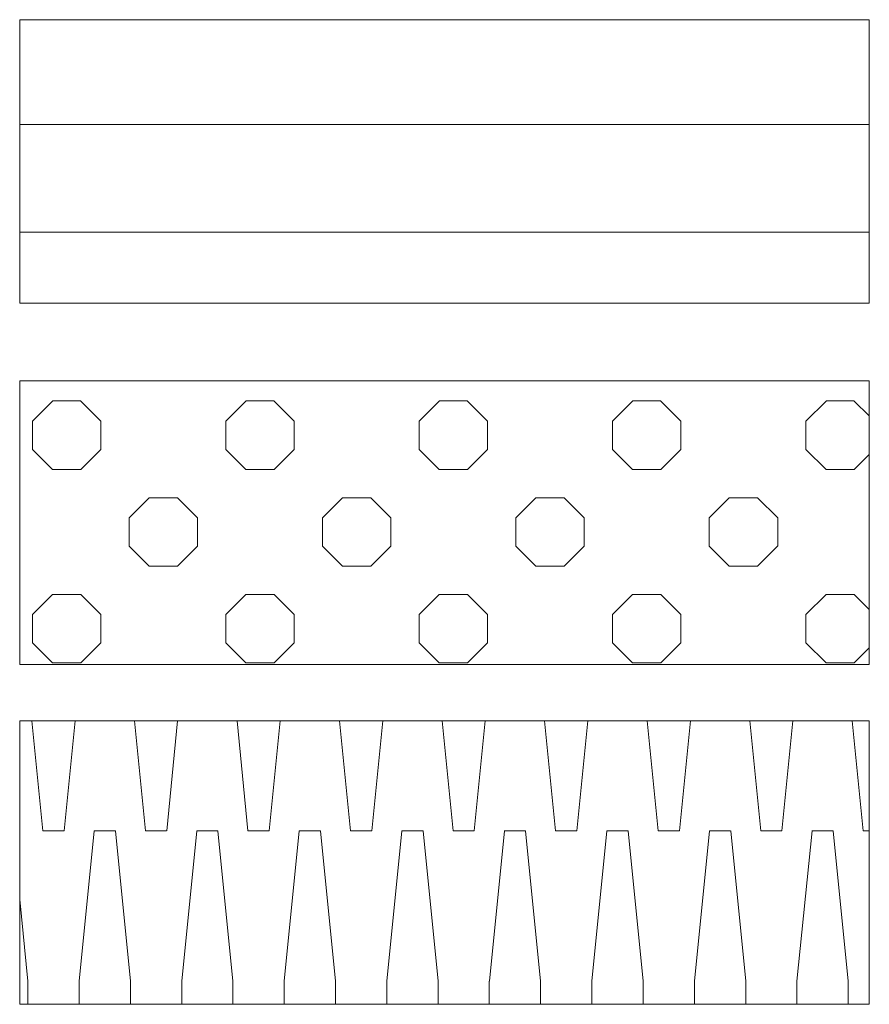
# Paper-space layout 'SA-902 Ruumi 103 siseviimistlused' of a CAD drawing. Header units: millimetres. Extents: x 15 to 415, y 5 to 292.
# Tile 106 of 108: x 295 to 307, y 248 to 262. Entities that reach past the tile are written whole.
import ezdxf
from ezdxf.xclip import XClip

# ---------------------------------------------------------------- set-up
doc = ezdxf.new("R2010")
doc.units = ezdxf.units.MM
doc.header["$MEASUREMENT"] = 0
doc.header["$XCLIPFRAME"] = 2

# ---------------------------------------------------------------- blocks, each defined once
blk = doc.blocks.new('Drawing_4_4', base_point=(9.36, 554.747))
at = {"linetype": 'Continuous', "lineweight": 9}
h = blk.add_hatch(dxfattribs=at)
h.set_pattern_fill('Plank_Floor_0004', color=253, style=0, pattern_type=2)
h.set_pattern_definition([(0, (300.6094, 259.0131), (0, 1.52), [])])
h.paths.add_polyline_path([(294.609, 258.013), (306.61, 258.013), (306.61, 262.013), (294.609, 262.013)])
h = blk.add_hatch(dxfattribs=at)
h.set_pattern_fill('Circles_3_täpiline_0004', color=253, style=0, pattern_type=2)
h.set_pattern_definition([(0, (9.643, 554.7472), (0, 2.73137), [0.4, -2.33137]), (0, (9.643, 555.713), (0, 2.73137), [0.4, -2.33137]), (0, (11.0087, 556.113), (0, 2.73137), [0.4, -2.33137]), (0, (11.0087, 557.0786), (0, 2.73137), [0.4, -2.33137]), (90, (9.3602, 555.03), (-2.73137, 0), [0.4, -2.33137]), (90, (10.326, 555.03), (-2.73137, 0), [0.4, -2.33137]), (90, (10.726, 556.3957), (-2.73137, 0), [0.4, -2.33137]), (90, (11.6916, 556.3957), (-2.73137, 0), [0.4, -2.33137]), (315, (9.3602, 555.03), (1.365685, 1.365685), [0.4, -1.531371]), (315, (10.043, 555.7129), (1.365685, 1.365685), [0.4, -1.531371]), (45, (9.3602, 555.43), (-1.365685, 1.365685), [0.4, -1.531371]), (45, (10.043, 554.7472), (-1.365685, 1.365685), [0.4, -1.531371])])
h.paths.add_polyline_path([(294.609, 252.911), (306.61, 252.911), (306.61, 256.912), (294.609, 256.912)])
h = blk.add_hatch(dxfattribs=at)
h.set_pattern_fill('Circles_4_0004', color=253, style=0, pattern_type=2)
h.set_pattern_definition([(0, (9.572, 554.747), (0, 7.24264), [0.3, -0.424264]), (90, (9.3602, 556.8685), (-0.7242641, 0), [3, -4.242641]), (84.2894, (9.3602, 559.8685), (-0.724264, 7.2426407), [2.1319, -5.146863]), (84.2894, (9.8723, 554.7472), (-0.724264, 7.2426407), [2.1319, -5.146863]), (275.7106, (9.3602, 556.8685), (0.724264, 7.2426407), [2.1319, -5.146863]), (275.7106, (9.8723, 561.9898), (0.724264, 7.2426407), [2.1319, -5.146863])])
h.paths.add_polyline_path([(294.609, 248.111), (306.61, 248.111), (306.61, 252.112), (294.609, 252.112)])
at = {"color": 7, "linetype": 'Continuous', "lineweight": 9}
for p, q in [((306.61, 262.013), (294.609, 262.013)), ((294.609, 262.013), (294.609, 258.013)), ((306.61, 258.013), (306.61, 262.013)), ((294.609, 258.013), (306.61, 258.013)), ((306.61, 256.912), (294.609, 256.912)), ((294.609, 256.912), (294.609, 252.911)), ((306.61, 252.911), (306.61, 256.912)), ((294.609, 252.911), (306.61, 252.911)), ((306.61, 252.112), (294.609, 252.112)), ((294.609, 252.112), (294.609, 248.111)), ((306.61, 248.111), (306.61, 252.112)), ((294.609, 248.111), (306.61, 248.111))]:
    blk.add_line(p, q, dxfattribs=at)

psp = doc.layouts.new('SA-902 Ruumi 103 siseviimistlused')

# ---------------------------------------------------------------- block references
at = {"color": 7, "linetype": 'Continuous', "lineweight": 13}
ref = psp.add_blockref('Drawing_4_4', (9.36, 554.747), dxfattribs=at)
XClip(ref).set_block_clipping_path([(291.714254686, 168.768728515), (406.3083462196, 280.9999827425)])

doc.saveas('drawing.dxf')
